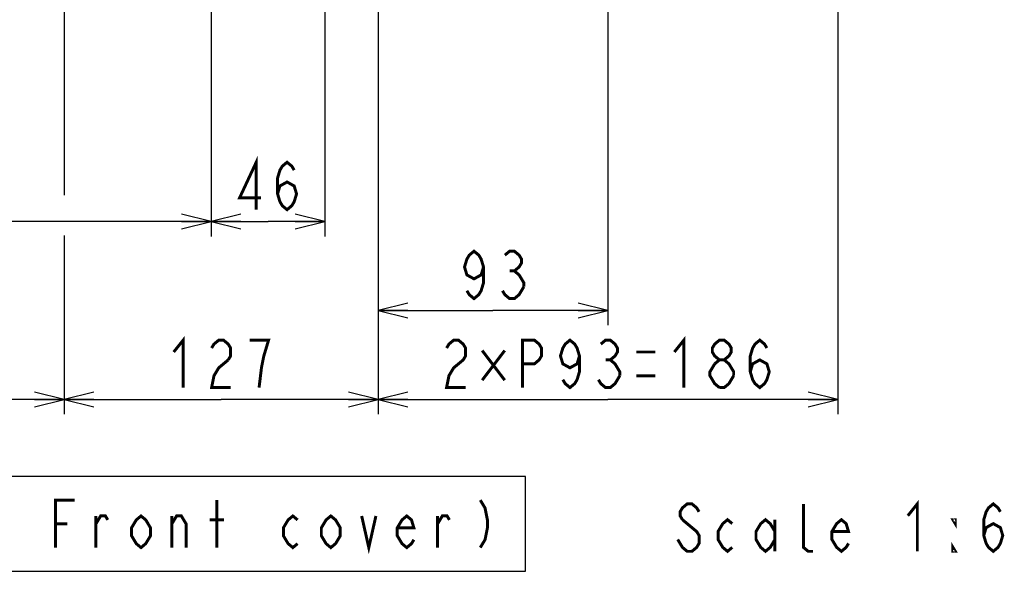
# Model space of a CAD drawing. Extents: x 29 to 410, y 35 to 287.
# Tile 24 of 30: x 249 to 316, y 35 to 72. Entities that reach past the tile are written whole.
import ezdxf

# ---------------------------------------------------------------- set-up
doc = ezdxf.new("R2010")
doc.units = 0
doc.header["$LTSCALE"] = 23.1
doc.layers.get('0').update_dxf_attribs({"linetype": 'CONTINUOUS'})
doc.layers.add('ALL_DIM', color=7, linetype='CONTINUOUS')
doc.layers.add('ALL_NOTE', color=7, linetype='CONTINUOUS')
doc.dimstyles.get("Standard").update_dxf_attribs({"dimtxt": 2.5, "dimasz": 2.5, "dimexe": 1.25, "dimexo": 0.625, "dimtad": 1, "dimcen": 2.5, "dimazin": 3, "dimtfac": 1, "dimtmove": 0, "dimatfit": 3})

# ---------------------------------------------------------------- blocks, each defined once
blk = doc.blocks.new('_OPEN')
at = {"color": 0, "linetype": 'BYBLOCK'}
for p, q in [((0, 0), (-1, 0.25)), ((-1, -0.25), (0, 0)), ((-1, 0), (0, 0))]:
    blk.add_line(p, q, dxfattribs=at)
blk = doc.blocks.new('*D17')
at = {"layer": 'ALL_DIM', "color": 2, "linetype": 'CONTINUOUS'}
for p, q in [((262.354, 75.3), (262.354, 57.1)), ((229.52, 73.35), (229.52, 57.1)), ((229.52, 58.1), (245.937, 58.1)), ((262.354, 58.1), (245.937, 58.1))]:
    blk.add_line(p, q, dxfattribs=at)
at = {"layer": 'ALL_DIM', "color": 2, "linetype": 'CONTINUOUS', "xscale": 2, "yscale": 2, "zscale": 2, "rotation": 180}
blk.add_blockref('_OPEN', (229.52, 58.1), dxfattribs=at)
at = {"layer": 'ALL_DIM', "color": 2, "linetype": 'CONTINUOUS', "xscale": 2, "yscale": 2, "zscale": 2}
blk.add_blockref('_OPEN', (262.354, 58.1), dxfattribs=at)
blk = doc.blocks.new('*D18')
at = {"layer": 'ALL_DIM', "color": 2, "linetype": 'CONTINUOUS'}
for p, q in [((262.354, 75.3), (262.354, 57.1)), ((270.02, 75.3), (270.02, 57.1)), ((262.354, 58.1), (266.187, 58.1)), ((270.02, 58.1), (266.187, 58.1))]:
    blk.add_line(p, q, dxfattribs=at)
at = {"layer": 'ALL_DIM', "color": 2, "linetype": 'CONTINUOUS', "xscale": 2, "yscale": 2, "zscale": 2, "rotation": 180}
blk.add_blockref('_OPEN', (262.354, 58.1), dxfattribs=at)
at = {"layer": 'ALL_DIM', "color": 2, "linetype": 'CONTINUOUS', "xscale": 2, "yscale": 2, "zscale": 2}
blk.add_blockref('_OPEN', (270.02, 58.1), dxfattribs=at)
blk = doc.blocks.new('*D19')
at = {"layer": 'ALL_DIM', "color": 2, "linetype": 'CONTINUOUS'}
for p, q in [((221.437, 79.717), (221.437, 45.1)), ((252.437, 79.717), (252.437, 59.888)), ((252.437, 57.159), (252.437, 45.1)), ((221.437, 46.1), (236.937, 46.1)), ((252.437, 46.1), (236.937, 46.1))]:
    blk.add_line(p, q, dxfattribs=at)
at = {"layer": 'ALL_DIM', "color": 2, "linetype": 'CONTINUOUS', "xscale": 2, "yscale": 2, "zscale": 2, "rotation": 180}
blk.add_blockref('_OPEN', (221.437, 46.1), dxfattribs=at)
at = {"layer": 'ALL_DIM', "color": 2, "linetype": 'CONTINUOUS', "xscale": 2, "yscale": 2, "zscale": 2}
blk.add_blockref('_OPEN', (252.437, 46.1), dxfattribs=at)
blk = doc.blocks.new('*D20')
at = {"layer": 'ALL_DIM', "color": 2, "linetype": 'CONTINUOUS'}
for p, q in [((273.604, 79.717), (273.604, 45.1)), ((304.604, 79.717), (304.604, 45.1)), ((273.604, 46.1), (289.104, 46.1)), ((304.604, 46.1), (289.104, 46.1))]:
    blk.add_line(p, q, dxfattribs=at)
at = {"layer": 'ALL_DIM', "color": 2, "linetype": 'CONTINUOUS', "xscale": 2, "yscale": 2, "zscale": 2, "rotation": 180}
blk.add_blockref('_OPEN', (273.604, 46.1), dxfattribs=at)
at = {"layer": 'ALL_DIM', "color": 2, "linetype": 'CONTINUOUS', "xscale": 2, "yscale": 2, "zscale": 2}
blk.add_blockref('_OPEN', (304.604, 46.1), dxfattribs=at)
blk = doc.blocks.new('*D26')
at = {"layer": 'ALL_DIM', "color": 2, "linetype": 'CONTINUOUS'}
for p, q in [((273.604, 79.717), (273.604, 51.1)), ((289.104, 79.717), (289.104, 51.1)), ((273.604, 52.1), (281.354, 52.1)), ((289.104, 52.1), (281.354, 52.1))]:
    blk.add_line(p, q, dxfattribs=at)
at = {"layer": 'ALL_DIM', "color": 2, "linetype": 'CONTINUOUS', "xscale": 2, "yscale": 2, "zscale": 2, "rotation": 180}
blk.add_blockref('_OPEN', (273.604, 52.1), dxfattribs=at)
at = {"layer": 'ALL_DIM', "color": 2, "linetype": 'CONTINUOUS', "xscale": 2, "yscale": 2, "zscale": 2}
blk.add_blockref('_OPEN', (289.104, 52.1), dxfattribs=at)
blk = doc.blocks.new('*D32')
at = {"layer": 'ALL_DIM', "color": 2, "linetype": 'CONTINUOUS'}
for p, q in [((273.604, 79.717), (273.604, 45.1)), ((252.437, 49.532), (252.437, 45.1)), ((252.437, 46.1), (263.02, 46.1)), ((273.604, 46.1), (263.02, 46.1))]:
    blk.add_line(p, q, dxfattribs=at)
at = {"layer": 'ALL_DIM', "color": 2, "linetype": 'CONTINUOUS', "xscale": 2, "yscale": 2, "zscale": 2, "rotation": 180}
blk.add_blockref('_OPEN', (252.437, 46.1), dxfattribs=at)
at = {"layer": 'ALL_DIM', "color": 2, "linetype": 'CONTINUOUS', "xscale": 2, "yscale": 2, "zscale": 2}
blk.add_blockref('_OPEN', (273.604, 46.1), dxfattribs=at)

msp = doc.modelspace()

# ---------------------------------------------------------------- linework, layer by layer
at = {"layer": 'ALL_DIM', "color": 2, "linetype": 'CONTINUOUS', "const_width": 0.2}
for points in [[(265.387, 58.9), (265.387, 62.1), (264.267, 59.7), (265.707, 59.7)], [(266.827, 59.967), (266.987, 60.5), (267.467, 60.767), (267.947, 60.5), (268.107, 59.967), (267.947, 59.434), (267.787, 59.167), (267.467, 58.9), (267.147, 59.167), (266.987, 59.434), (266.827, 59.967), (266.827, 61.034), (266.987, 61.567), (267.147, 61.834), (267.467, 62.1), (267.787, 61.834), (267.947, 61.567)], [(280.714, 55.034), (280.554, 54.5), (280.074, 54.234), (279.594, 54.5), (279.434, 55.034), (279.594, 55.567), (279.754, 55.834), (280.074, 56.1), (280.394, 55.834), (280.554, 55.567), (280.714, 55.034), (280.714, 53.967), (280.554, 53.434), (280.394, 53.167), (280.074, 52.9), (279.754, 53.167), (279.594, 53.434)], [(282.154, 55.834), (282.474, 56.1), (282.794, 56.1), (283.114, 55.834), (283.274, 55.567), (283.274, 55.3), (283.114, 55.034), (282.794, 54.767), (283.114, 54.5), (283.274, 54.234), (283.434, 53.967), (283.434, 53.7)], [(282.474, 54.767), (282.794, 54.767)], [(283.434, 53.7), (283.114, 53.167), (282.794, 52.9), (282.474, 52.9), (282.154, 53.167), (281.994, 53.434)], [(259.82, 49.3), (260.46, 50.1), (260.46, 46.9)], [(262.38, 49.567), (262.54, 49.834), (262.86, 50.1), (263.18, 50.1), (263.5, 49.834), (263.66, 49.567), (263.66, 49.034), (263.5, 48.767)], [(265.58, 46.9), (265.74, 48.234), (265.9, 49.034), (266.06, 49.567), (266.22, 50.1), (264.94, 50.1)], [(278.224, 49.567), (278.384, 49.834), (278.704, 50.1), (279.024, 50.1), (279.344, 49.834), (279.504, 49.567), (279.504, 49.034), (279.344, 48.767), (279.024, 48.5), (278.704, 48.234), (278.384, 47.7), (278.224, 46.9), (279.504, 46.9)], [(283.344, 46.9), (283.344, 50.1), (284.144, 50.1), (284.464, 49.834), (284.624, 49.567), (284.624, 49.034), (284.464, 48.767), (284.144, 48.5), (283.344, 48.5)], [(287.184, 49.034), (287.024, 48.5), (286.544, 48.234), (286.064, 48.5), (285.904, 49.034), (286.064, 49.567), (286.224, 49.834), (286.544, 50.1), (286.864, 49.834), (287.024, 49.567), (287.184, 49.034), (287.184, 47.967), (287.024, 47.434), (286.864, 47.167), (286.544, 46.9), (286.224, 47.167), (286.064, 47.434)], [(288.624, 49.834), (288.944, 50.1), (289.264, 50.1), (289.584, 49.834), (289.744, 49.567), (289.744, 49.3), (289.584, 49.034), (289.264, 48.767), (289.584, 48.5), (289.744, 48.234), (289.904, 47.967), (289.904, 47.7)], [(293.584, 49.3), (294.224, 50.1), (294.224, 46.9)], [(296.624, 48.767), (296.304, 49.034), (296.144, 49.3), (296.144, 49.567), (296.304, 49.834), (296.624, 50.1), (296.944, 50.1), (297.264, 49.834), (297.424, 49.567), (297.424, 49.3), (297.264, 49.034), (296.944, 48.767)], [(298.704, 47.967), (298.864, 48.5), (299.344, 48.767), (299.824, 48.5), (299.984, 47.967), (299.824, 47.434), (299.664, 47.167), (299.344, 46.9), (299.024, 47.167), (298.864, 47.434), (298.704, 47.967), (298.704, 49.034), (298.864, 49.567), (299.024, 49.834), (299.344, 50.1), (299.664, 49.834), (299.824, 49.567)], [(280.624, 49.4), (282.144, 47.4)], [(282.144, 49.4), (280.624, 47.4)], [(291.024, 49.3), (292.304, 49.3)], [(263.5, 48.767), (262.86, 48.234), (262.54, 47.7), (262.38, 46.9), (263.66, 46.9)], [(288.944, 48.767), (289.264, 48.767)], [(296.624, 46.9), (296.304, 47.167), (296.144, 47.434), (295.984, 47.7), (295.984, 47.967), (296.304, 48.5)], [(296.304, 48.5), (296.624, 48.767), (296.944, 48.767), (297.264, 48.5), (297.424, 48.234), (297.584, 47.967), (297.584, 47.7)], [(289.904, 47.7), (289.584, 47.167), (289.264, 46.9), (288.944, 46.9), (288.624, 47.167), (288.464, 47.434)], [(291.024, 47.7), (292.304, 47.7)], [(297.584, 47.7), (297.264, 47.167), (296.944, 46.9), (296.624, 46.9)]]:
    msp.add_lwpolyline(points, dxfattribs=at)
at = {"layer": 'ALL_NOTE', "color": 2, "linetype": 'CONTINUOUS'}
msp.add_lwpolyline([(211.218, 34.508), (283.538, 34.508), (283.538, 40.908), (211.218, 40.908), (211.218, 34.508)], dxfattribs=at)
at = {"layer": 'ALL_NOTE', "color": 2, "linetype": 'CONTINUOUS', "const_width": 0.2}
for points in [[(251.858, 36.108), (251.858, 39.308), (253.138, 39.308)], [(262.738, 36.108), (262.738, 39.308)], [(280.498, 39.308), (280.818, 38.775), (280.978, 37.975), (280.978, 37.441), (280.818, 36.641), (280.498, 36.108)], [(309.329, 38.256), (309.969, 39.056), (309.969, 35.856)], [(314.449, 36.923), (314.609, 37.456), (315.089, 37.723), (315.569, 37.456), (315.729, 36.923), (315.569, 36.389), (315.409, 36.123), (315.089, 35.856), (314.769, 36.123), (314.609, 36.389), (314.449, 36.923), (314.449, 37.989), (314.609, 38.523), (314.769, 38.789), (315.089, 39.056), (315.409, 38.789), (315.569, 38.523)], [(295.249, 38.523), (295.089, 38.789), (294.769, 39.056), (294.449, 39.056), (294.129, 38.789), (293.969, 38.523), (293.969, 38.256), (294.129, 37.989)], [(302.929, 35.856), (302.609, 35.856), (302.289, 36.123), (302.289, 39.056)], [(254.578, 36.108), (254.578, 38.241)], [(254.578, 37.708), (254.898, 38.241), (255.218, 38.241), (255.378, 37.975)], [(258.258, 36.908), (257.938, 36.375), (257.618, 36.108), (257.298, 36.375), (256.978, 36.908), (256.978, 37.441), (257.298, 37.975), (257.618, 38.241), (257.938, 37.975), (258.258, 37.441), (258.258, 36.908)], [(259.698, 36.108), (259.698, 38.241)], [(259.698, 37.708), (260.018, 38.241), (260.338, 38.241), (260.658, 37.708), (260.658, 36.108)], [(262.258, 37.975), (263.218, 37.975)], [(268.178, 36.375), (267.858, 36.108), (267.538, 36.375), (267.218, 36.908), (267.218, 37.441), (267.538, 37.975), (267.858, 38.241), (268.178, 37.975)], [(271.058, 36.908), (270.738, 36.375), (270.418, 36.108), (270.098, 36.375), (269.778, 36.908), (269.778, 37.441), (270.098, 37.975), (270.418, 38.241), (270.738, 37.975), (271.058, 37.441), (271.058, 36.908)], [(272.498, 38.241), (272.978, 36.108), (273.458, 38.241)], [(276.018, 36.641), (275.858, 36.375), (275.538, 36.108), (275.218, 36.375), (274.898, 36.908), (274.898, 37.441), (275.218, 37.975), (275.538, 38.241), (275.858, 37.975), (276.018, 37.441), (274.898, 37.441)], [(277.618, 36.108), (277.618, 38.241)], [(277.618, 37.708), (277.938, 38.241), (278.258, 38.241), (278.418, 37.975)], [(294.129, 37.989), (295.089, 37.189), (295.249, 36.923), (295.249, 36.389), (295.089, 36.123), (294.769, 35.856), (294.449, 35.856), (294.129, 36.123), (293.969, 36.389), (293.809, 36.656)], [(297.489, 36.123), (297.169, 35.856), (296.849, 36.123), (296.529, 36.656), (296.529, 37.189), (296.849, 37.723), (297.169, 37.989), (297.489, 37.723)], [(300.369, 36.656), (300.049, 36.123), (299.729, 35.856), (299.409, 36.123), (299.089, 36.656), (299.089, 37.189), (299.409, 37.723), (299.729, 37.989), (300.049, 37.723), (300.369, 37.189)], [(300.369, 37.989), (300.369, 35.856)], [(305.329, 36.389), (305.169, 36.123), (304.849, 35.856), (304.529, 36.123), (304.209, 36.656), (304.209, 37.189), (304.529, 37.723), (304.849, 37.989), (305.169, 37.723), (305.329, 37.189), (304.209, 37.189)], [(312.529, 37.989), (312.529, 37.723), (312.369, 37.989), (312.529, 37.989)], [(251.858, 37.708), (252.658, 37.708)], [(312.529, 35.856), (312.369, 35.856), (312.369, 36.123), (312.529, 35.856)]]:
    msp.add_lwpolyline(points, dxfattribs=at)

# ---------------------------------------------------------------- dimensions: what is measured, and where the dimension line sits
at = {"layer": 'ALL_DIM', "color": 2, "linetype": 'CONTINUOUS'}
for base, p1, p2, picture, middle in [((252.437, 46.1), (221.437, 79.717), (252.437, 79.717), '*D19', (225.417, 46.9)), ((273.604, 46.1), (252.437, 49.532), (273.604, 79.717), '*D32', (259.18, 46.9)), ((304.604, 46.1), (273.604, 79.717), (304.604, 79.717), '*D20', (277.584, 46.9)), ((289.104, 52.1), (273.604, 79.717), (289.104, 79.717), '*D26', (278.794, 52.9)), ((270.02, 58.1), (262.354, 75.3), (270.02, 75.3), '*D18', (263.627, 58.9))]:
    dim = msp.add_linear_dim(base=base, p1=p1, p2=p2, dimstyle='Standard', dxfattribs=at)
    dim.commit()
    dim.dimension.update_dxf_attribs({"geometry": picture, "text_midpoint": middle, "dimtype": 128})
dim = msp.add_linear_dim(base=(229.52, 58.1), p1=(262.354, 75.3), p2=(229.52, 73.35), angle=180, dimstyle='Standard', dxfattribs=at)
dim.commit()
dim.dimension.update_dxf_attribs({"geometry": '*D17', "text_midpoint": (242.097, 58.9), "dimtype": 128})

doc.saveas('drawing.dxf')
